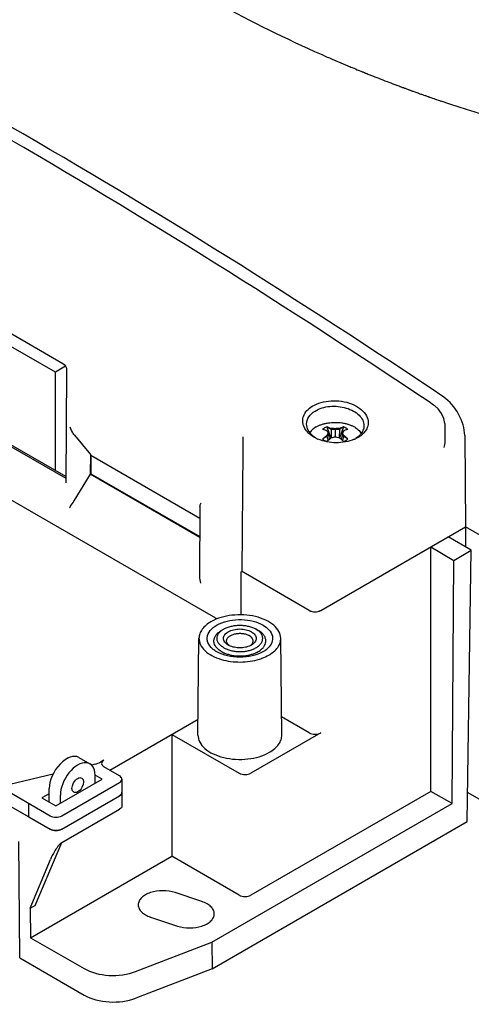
# Model space of a CAD drawing. Header units: millimetres. Extents: x 0 to 594, y 0 to 420.
# Tile 26 of 46: x 490 to 517, y 306 to 366. Entities that reach past the tile are written whole.
import ezdxf

# ---------------------------------------------------------------- set-up
doc = ezdxf.new("R2010")
doc.units = ezdxf.units.MM
doc.header["$LTSCALE"] = 32.67
doc.layers.get('0').update_dxf_attribs({"linetype": 'CONTINUOUS'})

msp = doc.modelspace()

# ---------------------------------------------------------------- linework, layer by layer
at = {"color": 7, "linetype": 'Continuous'}
for p, q in [((508.273, 364.361), (508.348, 364.327)), ((508.348, 364.327), (508.413, 364.299)), ((508.413, 364.299), (508.44, 364.287)), ((508.44, 364.287), (508.515, 364.254)), ((508.515, 364.254), (508.649, 364.195)), ((508.649, 364.195), (508.725, 364.162)), ((508.725, 364.162), (508.78, 364.138)), ((508.78, 364.138), (508.857, 364.105)), ((508.857, 364.105), (508.902, 364.085)), ((508.902, 364.085), (508.979, 364.052)), ((508.979, 364.052), (509.053, 364.02)), ((509.053, 364.02), (509.129, 363.987)), ((509.129, 363.987), (509.157, 363.975)), ((509.157, 363.975), (509.233, 363.942)), ((509.233, 363.942), (509.328, 363.902)), ((509.896, 363.661), (509.944, 363.641)), ((509.944, 363.641), (510.022, 363.609)), ((510.022, 363.609), (510.087, 363.582)), ((510.087, 363.582), (510.164, 363.549)), ((510.164, 363.549), (510.262, 363.509)), ((510.862, 363.263), (510.922, 363.239)), ((510.922, 363.239), (510.989, 363.212)), ((510.989, 363.212), (511.013, 363.202)), ((511.013, 363.202), (511.081, 363.175)), ((512.771, 362.516), (512.839, 362.49)), ((512.839, 362.49), (512.87, 362.479)), ((512.87, 362.479), (512.908, 362.464)), ((512.908, 362.464), (512.951, 362.448)), ((512.951, 362.448), (513.02, 362.422)), ((513.02, 362.422), (513.054, 362.409)), ((513.054, 362.409), (513.079, 362.4)), ((513.079, 362.4), (513.102, 362.392)), ((513.102, 362.392), (513.133, 362.38)), ((513.133, 362.38), (513.173, 362.365)), ((513.173, 362.365), (513.203, 362.354)), ((513.203, 362.354), (513.243, 362.339)), ((513.243, 362.339), (513.297, 362.319)), ((513.297, 362.319), (513.33, 362.307)), ((513.33, 362.307), (513.377, 362.289)), ((513.377, 362.289), (513.4, 362.281)), ((513.4, 362.281), (513.487, 362.249)), ((513.487, 362.249), (513.543, 362.228)), ((513.543, 362.228), (513.584, 362.213)), ((513.584, 362.213), (513.607, 362.205)), ((513.607, 362.205), (513.654, 362.188)), ((513.654, 362.188), (513.677, 362.179)), ((513.677, 362.179), (513.71, 362.167)), ((513.71, 362.167), (513.751, 362.152)), ((513.751, 362.152), (513.803, 362.133)), ((513.803, 362.133), (513.825, 362.125)), ((513.825, 362.125), (513.865, 362.111)), ((513.865, 362.111), (513.895, 362.1)), ((513.895, 362.1), (513.998, 362.063)), ((513.998, 362.063), (514.068, 362.037)), ((514.068, 362.037), (514.116, 362.02)), ((514.116, 362.02), (514.186, 361.995)), ((514.186, 361.995), (514.224, 361.981)), ((514.224, 361.981), (514.309, 361.951)), ((514.309, 361.951), (514.369, 361.93)), ((514.369, 361.93), (514.411, 361.915)), ((514.411, 361.915), (514.471, 361.893)), ((514.471, 361.893), (514.544, 361.868)), ((514.544, 361.868), (514.604, 361.846)), ((514.604, 361.846), (514.645, 361.832)), ((514.645, 361.832), (514.705, 361.811)), ((514.705, 361.811), (514.742, 361.798)), ((514.742, 361.798), (514.795, 361.779)), ((514.795, 361.779), (514.817, 361.772)), ((514.817, 361.772), (514.839, 361.764)), ((514.839, 361.764), (514.877, 361.751)), ((514.877, 361.751), (514.899, 361.743)), ((501.681, 329.949), (456.134, 356.245)), ((480.751, 352.223), (492.489, 345.446)), ((492.024, 344.914), (486.862, 347.894)), ((442.067, 345.607), (491.706, 316.949)), ((492.665, 338.522), (480.993, 345.261)), ((492.645, 345.272), (492.024, 344.914)), ((443.381, 344.852), (490.398, 317.708)), ((481.082, 345.107), (492.664, 338.42)), ((492.024, 338.892), (492.024, 344.914)), ((492.714, 345.05), (492.663, 338.182)), ((515.144, 342.902), (514.866, 343.089)), ((515.227, 342.847), (515.144, 342.902)), ((515.227, 342.847), (515.226, 342.847)), ((515.434, 342.668), (515.226, 342.847)), ((508.888, 341.415), (508.626, 341.566)), ((508.626, 341.566), (508.87, 340.874)), ((509.646, 341.566), (509.385, 341.415)), ((509.646, 341.566), (509.402, 340.874)), ((515.823, 341.763), (515.837, 340.842)), ((493.193, 341.05), (494.163, 339.872)), ((508.626, 340.977), (508.364, 340.826)), ((508.693, 341.12), (508.626, 340.977)), ((508.626, 341.039), (508.626, 340.977)), ((508.626, 340.977), (508.694, 340.733)), ((508.693, 341.197), (508.693, 341.12)), ((508.693, 341.12), (508.779, 340.803)), ((508.888, 341.477), (508.888, 341.415)), ((509.136, 341.376), (508.888, 341.415)), ((508.888, 341.415), (508.894, 340.889)), ((509.136, 341.453), (509.136, 340.941)), ((509.385, 341.415), (509.136, 341.376)), ((509.385, 341.415), (509.379, 340.889)), ((509.385, 341.477), (509.385, 341.415)), ((509.58, 341.12), (509.494, 340.803)), ((509.646, 340.977), (509.579, 340.733)), ((509.58, 341.197), (509.58, 341.12)), ((509.646, 340.977), (509.58, 341.12)), ((509.646, 341.039), (509.646, 340.977)), ((509.908, 340.826), (509.646, 340.977)), ((517.049, 341.034), (517.091, 335.442)), ((510.559, 340.941), (510.378, 340.842)), ((494.163, 339.872), (494.154, 338.672)), ((494.187, 339.835), (494.163, 339.872)), ((494.187, 339.835), (500.856, 335.984)), ((494.198, 339.841), (494.198, 338.698)), ((503.478, 340.138), (503.423, 332.719)), ((494.154, 338.672), (493.162, 337.038)), ((494.154, 338.672), (494.198, 338.698)), ((500.848, 334.808), (494.154, 338.672)), ((494.198, 338.698), (500.848, 334.859)), ((492.663, 338.182), (492.659, 338.149)), ((500.862, 336.692), (500.83, 332.424)), ((508.252, 330.339), (517.091, 335.442)), ((519.389, 334.116), (517.091, 335.442)), ((517.091, 335.442), (517.091, 334.218)), ((517.445, 334.014), (516.03, 334.83)), ((514.97, 334.218), (516.384, 333.401)), ((514.97, 319.269), (514.97, 334.218)), ((516.384, 333.401), (517.445, 334.014)), ((517.196, 317.417), (517.445, 334.014)), ((516.272, 318.517), (516.384, 333.401)), ((503.382, 332.695), (503.423, 332.719)), ((503.382, 330.06), (503.382, 332.695)), ((507.545, 330.339), (503.403, 332.731)), ((502.315, 329.195), (502.18, 329.117)), ((504.29, 329.195), (504.425, 329.117)), ((500.739, 322.714), (500.803, 328.634)), ((505.866, 322.714), (505.802, 328.634)), ((501.901, 327.801), (501.888, 327.808)), ((495.349, 320.562), (500.75, 323.681)), ((507.545, 322.844), (505.854, 323.821)), ((499.148, 322.756), (503.27, 320.376)), ((499.148, 322.756), (499.148, 315.302)), ((508.252, 322.844), (503.977, 320.376)), ((493.462, 321.341), (494.137, 320.951)), ((494.989, 321.178), (494.777, 321.056)), ((494.451, 320.93), (494.232, 320.878)), ((495.944, 320.219), (494.989, 320.77)), ((491.883, 320.32), (489.249, 319.694)), ((492.055, 318.382), (494.883, 320.015)), ((494.458, 319.77), (494.454, 320.261)), ((494.883, 320.015), (494.455, 320.262)), ((496.09, 320.015), (496.09, 319.198)), ((488.161, 319.819), (491.706, 317.772)), ((491.638, 318.622), (491.645, 319.434)), ((492.413, 317.772), (495.944, 319.811)), ((514.97, 319.269), (503.977, 312.922)), ((516.272, 318.517), (514.97, 319.269)), ((491.642, 319.124), (491.206, 318.872)), ((491.206, 318.872), (492.055, 318.382)), ((492.337, 318.545), (492.333, 319.036)), ((492.413, 316.956), (495.944, 318.994)), ((492.413, 316.949), (495.949, 318.99)), ((496.095, 319.194), (496.095, 318.378)), ((518.891, 318.238), (517.223, 319.201)), ((490.398, 317.704), (490.398, 318.528)), ((492.413, 316.132), (495.949, 318.174)), ((501.591, 310.041), (516.272, 318.517)), ((490.398, 317.708), (491.706, 316.956)), ((501.603, 308.415), (517.196, 317.417)), ((489.847, 309.078), (489.793, 316.192)), ((490.794, 312.293), (492.413, 316.132)), ((490.482, 312.113), (491.72, 315.098)), ((490.51, 310.315), (499.148, 315.302)), ((503.27, 312.922), (499.148, 315.302)), ((500.986, 312.526), (499.341, 313.074)), ((490.482, 312.113), (490.794, 312.293)), ((490.482, 312.113), (490.51, 310.315)), ((497.841, 311.574), (499.486, 311.026)), ((490.51, 310.315), (493.777, 308.428)), ((496.932, 308.248), (501.591, 310.041)), ((501.591, 310.041), (501.603, 308.415)), ((489.847, 309.078), (493.79, 306.802)), ((501.603, 308.415), (496.944, 306.622))]:
    msp.add_line(p, q, dxfattribs=at)
for points in [[(492.489, 345.446), (492.561, 345.388), (492.64, 345.285)], [(492.64, 345.285), (492.695, 345.162), (492.714, 345.061), (492.714, 345.05)], [(515.823, 341.763), (515.774, 342.072), (515.638, 342.389), (515.434, 342.668)]]:
    msp.add_lwpolyline(points, dxfattribs=at)
for centre, radius, start, end in [((543.907, 444.848), 88.023, 246.86896, 247.2704), ((543.984, 445.031), 88.221, 247.52785, 247.83539), ((543.93, 444.9), 88.079, 247.83544, 247.94891), ((543.857, 444.72), 87.885, 248.10258, 248.25081), ((543.748, 444.445), 87.59, 248.2505, 248.95976), ((543.617, 444.106), 87.226, 248.96003, 249.28987), ((542.844, 441.945), 84.932, 250.78976, 251.28679), ((254.154, -44.291), 466.941, 56.05884, 59.88999), ((511.317, 337.471), 4.469, 127.01641, 131.34469), ((513.299, 339.161), 5.036, 156.1566, 158.10518), ((508.618, 337.399), 4.087, 82.72316, 86.2224), ((509.656, 337.376), 4.109, 93.78735, 97.26766), ((505.149, 339.235), 4.845, 21.85711, 23.88247), ((507.012, 337.54), 4.379, 48.61146, 53.02824), ((509.677, 342.371), 1.68, 301.65246, 307.92096), ((508.951, 342.879), 2.239, 242.54472, 244.78742), ((509.002, 342.988), 2.359, 244.78627, 246.87727), ((511.522, 337.389), 4.379, 126.97217, 131.38893), ((509.908, 336.7), 4.31, 100.3157, 103.69216), ((508.361, 336.684), 4.327, 76.31448, 79.67824), ((506.694, 337.32), 4.469, 48.6557, 52.984), ((509.446, 342.788), 2.157, 293.28392, 295.58505), ((503.053, 329.359), 1.769, 245.36378, 245.71775), ((503.069, 329.396), 1.809, 245.72012, 247.24981), ((503.531, 329.407), 1.821, 292.75383, 294.27285), ((504.059, 329.031), 1.385, 307.56997, 313.24652), ((495.929, 319.194), 0.166, 0.00524, 4.9957)]:
    msp.add_arc(centre, radius, start, end, dxfattribs=at)
for centre, major_axis, ratio, start_param, end_param in [((486.38, -17.871), (-227.329, 400.774), 0.582373, -0.862527, -0.699371), ((515.635, 341.821), (-0.987, 1.74), 0.582373, -2.334292, -0.862527), ((493.076, 337.328), (0.166, 0.481), 0.394862, -2.11138, -2.074177), ((507.899, 330.544), (0.5, 0), 0.577518, -2.356038, -0.785546), ((507.899, 330.543), (0.5, 0), 0.577386, -2.356152, -0.785432), ((507.899, 323.048), (0.5, 0), 0.577386, -2.356152, -0.785432), ((492.705, 320.046), (0.76, 1.293), 0.572292, 0.004288, 2.36047), ((495.343, 320.974), (0.5, 0), 0.577342, 2.356237, 3.927033), ((493.394, 319.649), (0.74, 1.305), 0.582368, 5.493334, 8.634927), ((494.07, 321.464), (1, 0), 0.577351, -1.180141, -0.785365), ((503.624, 320.58), (0.5, 0), 0.577386, -2.356152, -0.785432), ((492.06, 317.153), (0.5, 0), 0.577342, -2.356228, -0.785432), ((503.624, 313.127), (0.5, 0), 0.577386, -2.356152, -0.785432), ((495.545, 309.449), (2.5, 0), 0.577342, -2.356228, -0.982828), ((495.558, 307.823), (2.5, 0), 0.577342, -2.356228, -0.982828)]:
    msp.add_ellipse(centre, major_axis=major_axis, ratio=ratio, start_param=start_param, end_param=end_param, dxfattribs=at)
msp.add_ellipse((493.394, 319.649), major_axis=(0.247, 0.435), ratio=0.582368, dxfattribs=at)
for points, knots in [([(496.336, 370.892), (498.15, 369.663), (502.045, 367.316), (506.125, 365.312), (508.273, 364.361)], [0, 0, 0, 0, 0.482617, 1, 1, 1, 1]), ([(515.596, 361.504), (518.341, 360.574), (522.579, 359.372), (528.385, 358.309), (531.374, 358.003), (532.878, 357.927)], [0, 0, 0, 0, 0.491448, 0.744705, 1, 1, 1, 1]), ([(507.269, 341.474), (507.205, 341.585), (507.119, 341.828), (507.179, 342.368), (507.494, 342.682), (507.729, 342.827)], [0, 0, 0, 0, 0.242157, 0.475518, 1, 1, 1, 1]), ([(507.729, 342.827), (508.068, 343.037), (508.902, 343.244), (509.934, 343.099), (510.633, 342.733), (510.999, 342.375), (511.177, 341.944), (511.136, 341.649), (511.085, 341.521)], [0, 0, 0, 0, 0.272558, 0.562286, 0.692971, 0.806657, 0.905524, 1, 1, 1, 1]), ([(507.899, 342.533), (508.165, 342.699), (508.819, 342.881), (509.645, 342.802), (510.243, 342.558), (510.594, 342.304), (510.827, 341.993), (510.886, 341.752), (510.886, 341.64)], [0, 0, 0, 0, 0.263082, 0.547032, 0.680291, 0.800164, 0.90537, 1, 1, 1, 1]), ([(507.386, 341.739), (507.386, 341.89), (507.495, 342.219), (507.751, 342.441), (507.899, 342.533)], [0, 0, 0, 0, 0.464526, 1, 1, 1, 1]), ([(507.738, 341.041), (507.633, 341.135), (507.457, 341.345), (507.386, 341.613), (507.386, 341.739)], [0, 0, 0, 0, 0.528968, 1, 1, 1, 1]), ([(507.972, 341.565), (507.931, 341.541), (507.853, 341.491), (507.718, 341.383), (507.634, 341.288), (507.59, 341.219)], [0, 0, 0, 0, 0.273485, 0.531211, 1, 1, 1, 1]), ([(507.972, 341.565), (508.024, 341.594), (508.133, 341.65), (508.309, 341.717), (508.498, 341.772), (508.767, 341.825), (509.115, 341.853), (509.465, 341.83), (509.736, 341.781), (509.927, 341.729), (510.106, 341.664), (510.269, 341.586), (510.413, 341.497), (510.537, 341.397), (510.637, 341.289), (510.69, 341.21), (510.711, 341.169)], [0, 0, 0, 0, 0.059575, 0.12253, 0.18838, 0.256518, 0.396744, 0.537276, 0.605785, 0.672135, 0.735702, 0.795973, 0.852584, 0.905363, 0.95438, 1, 1, 1, 1]), ([(508.626, 341.566), (508.613, 341.561), (508.564, 341.541), (508.516, 341.517), (508.482, 341.498)], [0, 0, 0, 0, 0.25837, 1, 1, 1, 1]), ([(508.626, 341.566), (508.648, 341.56), (508.736, 341.534), (508.823, 341.503), (508.888, 341.477)], [0, 0, 0, 0, 0.244411, 1, 1, 1, 1]), ([(509.385, 341.477), (509.406, 341.486), (509.492, 341.519), (509.58, 341.547), (509.646, 341.566)], [0, 0, 0, 0, 0.255719, 1, 1, 1, 1]), ([(509.908, 341.415), (509.872, 341.446), (509.788, 341.504), (509.696, 341.547), (509.646, 341.566)], [0, 0, 0, 0, 0.474937, 1, 1, 1, 1]), ([(510.886, 341.64), (510.886, 341.543), (510.845, 341.342), (510.733, 341.171), (510.664, 341.093)], [0, 0, 0, 0, 0.482223, 1, 1, 1, 1]), ([(493.193, 341.05), (493.166, 341.083), (493.056, 341.233), (492.976, 341.404), (492.932, 341.54)], [0, 0, 0, 0, 0.228576, 1, 1, 1, 1]), ([(503.481, 340.948), (503.481, 340.893), (503.48, 340.623), (503.48, 340.353), (503.478, 340.139)], [0, 0, 0, 0, 0.207038, 1, 1, 1, 1]), ([(507.592, 341.104), (507.558, 341.132), (507.435, 341.24), (507.329, 341.369), (507.269, 341.474)], [0, 0, 0, 0, 0.264462, 1, 1, 1, 1]), ([(507.919, 340.892), (507.889, 340.907), (507.775, 340.97), (507.667, 341.044), (507.592, 341.104)], [0, 0, 0, 0, 0.258658, 1, 1, 1, 1]), ([(508.482, 341.498), (508.471, 341.492), (508.43, 341.467), (508.391, 341.438), (508.364, 341.415)], [0, 0, 0, 0, 0.260368, 1, 1, 1, 1]), ([(508.626, 341.326), (508.604, 341.335), (508.518, 341.368), (508.431, 341.396), (508.364, 341.415)], [0, 0, 0, 0, 0.255719, 1, 1, 1, 1]), ([(508.693, 341.197), (508.687, 341.208), (508.666, 341.251), (508.643, 341.294), (508.626, 341.326)], [0, 0, 0, 0, 0.259214, 1, 1, 1, 1]), ([(509.646, 341.326), (509.641, 341.316), (509.618, 341.273), (509.596, 341.23), (509.58, 341.197)], [0, 0, 0, 0, 0.240759, 1, 1, 1, 1]), ([(509.908, 341.415), (509.886, 341.409), (509.798, 341.383), (509.711, 341.352), (509.646, 341.326)], [0, 0, 0, 0, 0.244411, 1, 1, 1, 1]), ([(510.664, 341.093), (510.644, 341.071), (510.557, 340.98), (510.455, 340.903), (510.374, 340.852)], [0, 0, 0, 0, 0.238963, 1, 1, 1, 1]), ([(511.085, 341.521), (511.067, 341.477), (510.977, 341.294), (510.832, 341.142), (510.71, 341.046)], [0, 0, 0, 0, 0.234306, 1, 1, 1, 1]), ([(510.299, 340.807), (509.955, 340.659), (509.188, 340.529), (508.426, 340.668), (508.076, 340.818)], [0, 0, 0, 0, 0.495929, 1, 1, 1, 1]), ([(508.364, 340.826), (508.401, 340.794), (508.484, 340.736), (508.576, 340.694), (508.626, 340.675)], [0, 0, 0, 0, 0.474937, 1, 1, 1, 1]), ([(509.646, 340.675), (509.659, 340.68), (509.708, 340.699), (509.756, 340.723), (509.79, 340.743)], [0, 0, 0, 0, 0.25837, 1, 1, 1, 1]), ([(509.79, 340.743), (509.801, 340.749), (509.842, 340.774), (509.881, 340.802), (509.908, 340.826)], [0, 0, 0, 0, 0.260368, 1, 1, 1, 1]), ([(515.837, 340.844), (515.837, 340.797), (515.833, 340.612), (515.803, 340.429), (515.77, 340.295)], [0, 0, 0, 0, 0.253293, 1, 1, 1, 1]), ([(492.894, 336.617), (492.911, 336.647), (492.993, 336.786), (493.086, 336.917), (493.154, 337.024)], [0, 0, 0, 0, 0.214843, 1, 1, 1, 1]), ([(500.862, 336.692), (500.862, 336.709), (500.872, 336.789), (500.908, 336.863), (500.937, 336.918)], [0, 0, 0, 0, 0.217198, 1, 1, 1, 1]), ([(501.535, 329.645), (501.329, 329.527), (501.052, 329.309), (500.84, 328.925), (500.804, 328.728), (500.803, 328.633)], [0, 0, 0, 0, 0.547611, 0.781602, 1, 1, 1, 1]), ([(501.629, 327.993), (501.509, 328.099), (501.357, 328.29), (501.292, 328.59), (501.325, 328.891), (501.57, 329.254), (502.061, 329.561), (502.695, 329.751), (503.403, 329.802), (504.098, 329.711), (504.53, 329.549), (504.717, 329.441)], [0, 0, 0, 0, 0.102023, 0.147631, 0.192775, 0.291695, 0.41317, 0.55596, 0.710179, 0.862446, 1, 1, 1, 1]), ([(505.802, 328.634), (505.801, 328.778), (505.711, 329.089), (505.368, 329.473), (504.866, 329.777), (504.239, 329.985), (503.537, 330.082), (502.609, 330.055), (501.92, 329.868), (501.535, 329.645)], [0, 0, 0, 0, 0.087126, 0.186933, 0.304656, 0.438701, 0.583344, 0.730718, 1, 1, 1, 1]), ([(501.92, 329.813), (501.898, 329.825), (501.819, 329.87), (501.739, 329.915), (501.681, 329.949)], [0, 0, 0, 0, 0.265693, 1, 1, 1, 1]), ([(501.715, 328.469), (501.715, 328.499), (501.72, 328.56), (501.752, 328.682), (501.833, 328.831), (501.984, 328.99), (502.11, 329.077), (502.18, 329.117)], [0, 0, 0, 0, 0.108163, 0.218365, 0.451368, 0.710421, 1, 1, 1, 1]), ([(502.315, 328.054), (502.259, 328.087), (502.156, 328.156), (502.03, 328.281), (501.944, 328.419), (501.902, 328.565), (501.906, 328.715), (501.958, 328.859), (502.053, 328.995), (502.137, 329.072), (502.185, 329.108)], [0, 0, 0, 0, 0.148166, 0.282111, 0.403393, 0.515909, 0.625698, 0.739571, 0.863202, 1, 1, 1, 1]), ([(502.185, 329.108), (502.195, 329.116), (502.237, 329.147), (502.281, 329.175), (502.315, 329.195)], [0, 0, 0, 0, 0.242955, 1, 1, 1, 1]), ([(502.595, 328.216), (502.551, 328.242), (502.472, 328.297), (502.377, 328.397), (502.317, 328.507), (502.296, 328.625), (502.317, 328.742), (502.377, 328.853), (502.472, 328.953), (502.598, 329.039), (502.75, 329.11), (502.922, 329.163), (503.109, 329.195), (503.302, 329.206), (503.496, 329.195), (503.683, 329.163), (503.855, 329.11), (503.961, 329.061), (504.01, 329.033)], [0, 0, 0, 0, 0.06038, 0.114392, 0.162974, 0.208346, 0.253718, 0.3023, 0.356315, 0.416695, 0.483281, 0.555128, 0.630753, 0.708347, 0.785941, 0.861567, 0.933411, 1, 1, 1, 1]), ([(502.315, 329.195), (502.382, 329.234), (502.53, 329.303), (502.771, 329.376), (503.032, 329.421), (503.302, 329.436), (503.573, 329.421), (503.834, 329.376), (504.075, 329.303), (504.223, 329.234), (504.29, 329.195)], [0, 0, 0, 0, 0.114153, 0.237324, 0.366973, 0.499998, 0.633023, 0.762674, 0.885842, 1, 1, 1, 1]), ([(502.315, 328.054), (502.379, 328.017), (502.52, 327.951), (502.748, 327.879), (502.995, 327.833), (503.253, 327.814), (503.513, 327.823), (503.765, 327.859), (504.002, 327.921), (504.214, 328.008), (504.396, 328.115), (504.541, 328.242), (504.629, 328.362), (504.673, 328.463), (504.693, 328.538), (504.701, 328.614), (504.697, 328.69), (504.68, 328.766), (504.64, 328.867), (504.558, 328.989), (504.47, 329.07), (504.42, 329.108)], [0, 0, 0, 0, 0.066366, 0.137799, 0.212982, 0.290289, 0.36794, 0.44413, 0.517162, 0.58558, 0.648331, 0.704962, 0.75586, 0.779633, 0.802618, 0.825164, 0.847655, 0.870482, 0.894006, 0.944202, 1, 1, 1, 1]), ([(502.492, 328.47), (502.492, 328.493), (502.498, 328.54), (502.525, 328.609), (502.569, 328.673), (502.652, 328.757), (502.793, 328.843), (502.996, 328.91), (503.224, 328.942), (503.458, 328.936), (503.68, 328.892), (503.816, 328.836), (503.876, 328.801)], [0, 0, 0, 0, 0.04286, 0.087489, 0.135322, 0.187286, 0.304551, 0.438222, 0.58257, 0.729726, 0.871318, 1, 1, 1, 1]), ([(504.01, 329.033), (504.053, 329.008), (504.133, 328.953), (504.228, 328.853), (504.288, 328.742), (504.309, 328.625), (504.288, 328.507), (504.228, 328.397), (504.133, 328.297), (504.054, 328.242), (504.01, 328.216)], [0, 0, 0, 0, 0.144905, 0.274526, 0.391117, 0.500003, 0.608888, 0.725477, 0.855101, 1, 1, 1, 1]), ([(504.42, 329.108), (504.41, 329.116), (504.368, 329.147), (504.324, 329.175), (504.29, 329.195)], [0, 0, 0, 0, 0.243078, 1, 1, 1, 1]), ([(504.89, 328.469), (504.89, 328.499), (504.885, 328.56), (504.853, 328.682), (504.772, 328.831), (504.621, 328.99), (504.495, 329.077), (504.425, 329.117)], [0, 0, 0, 0, 0.108163, 0.218364, 0.45137, 0.71041, 1, 1, 1, 1]), ([(504.717, 329.441), (504.973, 329.293), (505.342, 328.948), (505.287, 328.346), (505.113, 328.121), (505.008, 328.022)], [0, 0, 0, 0, 0.520709, 0.745926, 1, 1, 1, 1]), ([(500.803, 328.633), (500.801, 328.499), (500.872, 328.211), (501.166, 327.841), (501.607, 327.54), (501.962, 327.4), (502.155, 327.343)], [0, 0, 0, 0, 0.202203, 0.429961, 0.696206, 1, 1, 1, 1]), ([(501.735, 328.326), (501.731, 328.338), (501.72, 328.385), (501.715, 328.433), (501.715, 328.469)], [0, 0, 0, 0, 0.252913, 1, 1, 1, 1]), ([(501.888, 328.053), (501.852, 328.094), (501.789, 328.179), (501.748, 328.277), (501.735, 328.326)], [0, 0, 0, 0, 0.51917, 1, 1, 1, 1]), ([(502.669, 328.178), (502.642, 328.198), (502.593, 328.239), (502.536, 328.311), (502.5, 328.389), (502.492, 328.444), (502.492, 328.47)], [0, 0, 0, 0, 0.28305, 0.540004, 0.775966, 1, 1, 1, 1]), ([(504.113, 328.47), (504.113, 328.501), (504.102, 328.565), (504.053, 328.655), (503.976, 328.736), (503.911, 328.78), (503.876, 328.801)], [0, 0, 0, 0, 0.217771, 0.450953, 0.710189, 1, 1, 1, 1]), ([(503.936, 328.178), (503.963, 328.197), (504.012, 328.239), (504.069, 328.311), (504.105, 328.389), (504.113, 328.444), (504.113, 328.47)], [0, 0, 0, 0, 0.283045, 0.54003, 0.775985, 1, 1, 1, 1]), ([(504.717, 328.053), (504.753, 328.094), (504.816, 328.179), (504.857, 328.277), (504.87, 328.326)], [0, 0, 0, 0, 0.51917, 1, 1, 1, 1]), ([(504.87, 328.326), (504.874, 328.338), (504.885, 328.385), (504.89, 328.433), (504.89, 328.469)], [0, 0, 0, 0, 0.252914, 1, 1, 1, 1]), ([(505.07, 327.604), (505.279, 327.724), (505.56, 327.946), (505.77, 328.338), (505.803, 328.538), (505.802, 328.634)], [0, 0, 0, 0, 0.547853, 0.781534, 1, 1, 1, 1]), ([(501.888, 327.808), (501.864, 327.822), (501.774, 327.877), (501.688, 327.941), (501.629, 327.993)], [0, 0, 0, 0, 0.260126, 1, 1, 1, 1]), ([(502.18, 327.821), (502.151, 327.838), (502.045, 327.904), (501.948, 327.985), (501.888, 328.053)], [0, 0, 0, 0, 0.266816, 1, 1, 1, 1]), ([(504.704, 327.801), (504.504, 327.688), (504.042, 327.522), (503.303, 327.443), (502.564, 327.522), (502.101, 327.688), (501.901, 327.801)], [0, 0, 0, 0, 0.237489, 0.499979, 0.762448, 1, 1, 1, 1]), ([(502.18, 327.821), (502.191, 327.815), (502.235, 327.79), (502.28, 327.767), (502.315, 327.751)], [0, 0, 0, 0, 0.244827, 1, 1, 1, 1]), ([(502.369, 327.728), (502.439, 327.699), (502.584, 327.648), (502.894, 327.574), (503.302, 327.538), (503.711, 327.574), (504.021, 327.648), (504.166, 327.699), (504.236, 327.728)], [0, 0, 0, 0, 0.118015, 0.241966, 0.5, 0.758034, 0.881986, 1, 1, 1, 1]), ([(502.669, 328.178), (502.663, 328.181), (502.638, 328.193), (502.613, 328.206), (502.595, 328.216)], [0, 0, 0, 0, 0.254535, 1, 1, 1, 1]), ([(503.935, 328.178), (503.841, 328.133), (503.632, 328.068), (503.303, 328.037), (503.023, 328.063), (502.813, 328.118), (502.715, 328.156), (502.669, 328.178)], [0, 0, 0, 0, 0.240146, 0.499795, 0.759439, 0.883217, 1, 1, 1, 1]), ([(504.01, 328.216), (504.004, 328.213), (503.979, 328.199), (503.954, 328.187), (503.935, 328.178)], [0, 0, 0, 0, 0.245558, 1, 1, 1, 1]), ([(504.28, 327.747), (504.309, 327.76), (504.416, 327.812), (504.518, 327.876), (504.587, 327.93)], [0, 0, 0, 0, 0.26337, 1, 1, 1, 1]), ([(504.587, 327.93), (504.599, 327.94), (504.645, 327.978), (504.688, 328.02), (504.717, 328.053)], [0, 0, 0, 0, 0.258637, 1, 1, 1, 1]), ([(504.904, 327.933), (504.888, 327.921), (504.824, 327.873), (504.757, 327.831), (504.704, 327.801)], [0, 0, 0, 0, 0.242506, 1, 1, 1, 1]), ([(502.155, 327.343), (502.534, 327.229), (503.33, 327.129), (504.125, 327.239), (504.501, 327.358)], [0, 0, 0, 0, 0.500939, 1, 1, 1, 1]), ([(504.501, 327.358), (504.553, 327.374), (504.748, 327.441), (504.938, 327.528), (505.07, 327.604)], [0, 0, 0, 0, 0.261388, 1, 1, 1, 1]), ([(500.739, 322.714), (500.738, 322.566), (500.824, 322.245), (501.171, 321.846), (501.685, 321.53), (502.327, 321.314), (503.05, 321.211), (504.007, 321.237), (504.717, 321.429), (505.115, 321.659)], [0, 0, 0, 0, 0.086994, 0.186404, 0.303805, 0.437747, 0.582509, 0.730154, 1, 1, 1, 1]), ([(505.115, 321.659), (505.228, 321.724), (505.434, 321.866), (505.679, 322.124), (505.833, 322.411), (505.867, 322.616), (505.866, 322.715)], [0, 0, 0, 0, 0.289848, 0.54925, 0.782208, 1, 1, 1, 1]), ([(496.09, 320.015), (496.09, 320.054), (496.056, 320.141), (495.985, 320.195), (495.944, 320.219)], [0, 0, 0, 0, 0.449248, 1, 1, 1, 1]), ([(495.944, 319.811), (495.985, 319.835), (496.056, 319.889), (496.09, 319.976), (496.09, 320.015)], [0, 0, 0, 0, 0.550752, 1, 1, 1, 1]), ([(496.09, 319.198), (496.09, 319.159), (496.056, 319.073), (495.985, 319.018), (495.944, 318.994)], [0, 0, 0, 0, 0.449248, 1, 1, 1, 1]), ([(495.949, 318.99), (495.99, 319.014), (496.061, 319.068), (496.095, 319.155), (496.095, 319.194)], [0, 0, 0, 0, 0.550752, 1, 1, 1, 1]), ([(496.095, 318.378), (496.095, 318.339), (496.061, 318.252), (495.99, 318.197), (495.949, 318.174)], [0, 0, 0, 0, 0.449248, 1, 1, 1, 1]), ([(491.706, 317.772), (491.811, 317.712), (492.06, 317.664), (492.308, 317.712), (492.413, 317.772)], [0, 0, 0, 0, 0.500001, 1, 1, 1, 1]), ([(492.413, 316.956), (492.308, 316.895), (492.06, 316.847), (491.811, 316.895), (491.706, 316.956)], [0, 0, 0, 0, 0.499999, 1, 1, 1, 1]), ([(492.412, 316.131), (492.359, 316.1), (492.27, 316.012), (492.122, 315.833), (491.926, 315.534), (491.791, 315.27), (491.72, 315.098)], [0, 0, 0, 0, 0.147684, 0.29372, 0.555317, 1, 1, 1, 1]), ([(499.341, 313.074), (499.101, 313.154), (498.59, 313.226), (497.967, 313.138), (497.536, 312.954), (497.292, 312.777), (497.13, 312.564), (497.091, 312.4), (497.091, 312.324)], [0, 0, 0, 0, 0.287196, 0.574338, 0.702897, 0.815766, 0.913019, 1, 1, 1, 1]), ([(497.091, 312.324), (497.091, 312.247), (497.131, 312.083), (497.292, 311.871), (497.537, 311.694), (497.733, 311.61), (497.841, 311.574)], [0, 0, 0, 0, 0.204355, 0.4328, 0.698081, 1, 1, 1, 1]), ([(501.736, 311.776), (501.736, 311.852), (501.696, 312.016), (501.535, 312.229), (501.29, 312.405), (501.094, 312.49), (500.986, 312.526)], [0, 0, 0, 0, 0.204355, 0.4328, 0.698081, 1, 1, 1, 1]), ([(499.486, 311.026), (499.726, 310.946), (500.236, 310.874), (500.86, 310.961), (501.291, 311.146), (501.535, 311.323), (501.696, 311.535), (501.736, 311.699), (501.736, 311.776)], [0, 0, 0, 0, 0.287196, 0.574338, 0.702897, 0.815766, 0.913019, 1, 1, 1, 1])]:
    msp.add_open_spline(points, degree=3, knots=knots, dxfattribs=at)
for points in [[(507.919, 340.902), (507.856, 340.944), (507.795, 340.99), (507.738, 341.041)], [(500.83, 332.424), (500.829, 332.279), (500.856, 332.133), (500.9, 331.995)]]:
    msp.add_open_spline(points, degree=3, dxfattribs=at)

doc.saveas('drawing.dxf')
